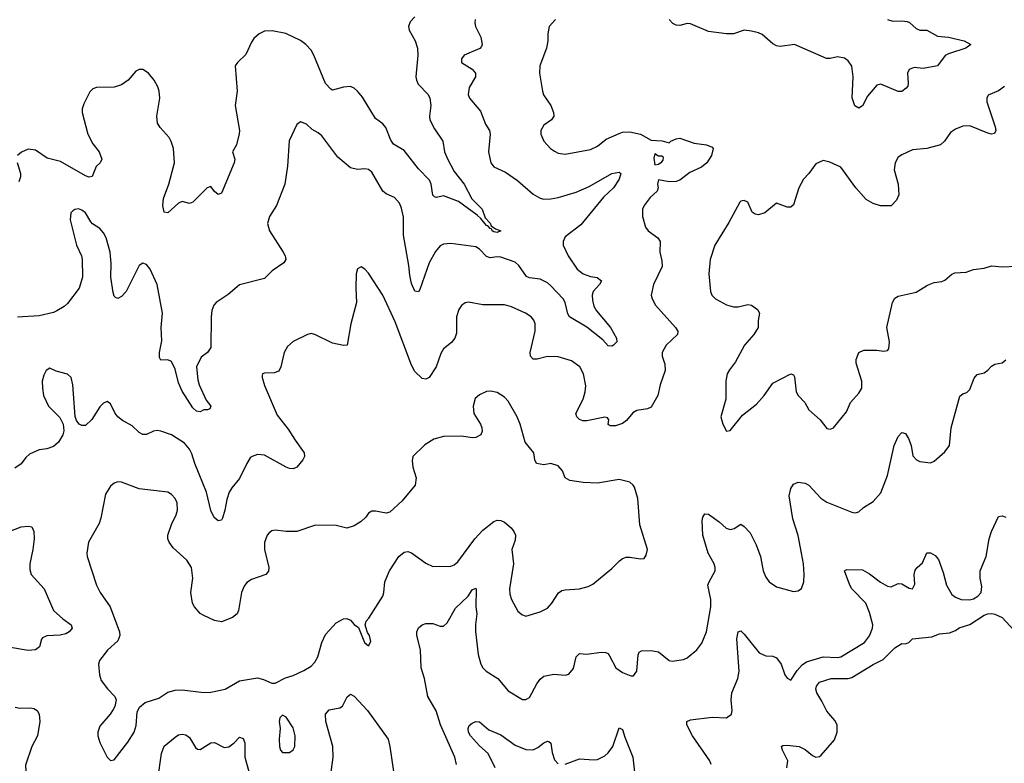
# Model space of a CAD drawing. Header units: inches. Extents: x 2057696 to 2160536, y 827480 to 1016834.
# Tile 73 of 256: x 2112202 to 2117702, y 851136 to 855288. Entities that reach past the tile are written whole.
import ezdxf

# ---------------------------------------------------------------- set-up
doc = ezdxf.new("R2010")
doc.units = ezdxf.units.IN
doc.header["$MEASUREMENT"] = 0
doc.layers.add('C1815', color=7, linetype='Continuous')

msp = doc.modelspace()

# ---------------------------------------------------------------- linework, layer by layer
at = {"layer": 'C1815', "color": 5}
for points, elevation in [([(2114410, 855304), (2114382.8, 855277.2), (2114374.9, 855250), (2114377.4, 855230), (2114411.7, 855170), (2114424.9, 855130), (2114426.7, 855090), (2114415, 854970), (2114418.2, 854950), (2114428.3, 854928.3), (2114483.1, 854870), (2114494, 854850), (2114498, 854810), (2114491.8, 854750), (2114494, 854730), (2114518.5, 854678.5), (2114566.4, 854610), (2114575.8, 854550), (2114591.4, 854511.4), (2114630, 854441.6), (2114684.2, 854370), (2114727.8, 854287.8), (2114786, 854230), (2114802.6, 854182.6), (2114830, 854152.7), (2114836.4, 854136.4), (2114860.2, 854120.3), (2114890, 854109.4), (2114870, 854099.5), (2114850, 854103), (2114840.7, 854110), (2114838.7, 854118.7), (2114830, 854122), (2114817.2, 854137.2), (2114810, 854138.4), (2114778.2, 854178.2), (2114756.9, 854196.9), (2114653.2, 854273.2), (2114570, 854305.6), (2114530, 854295.6), (2114519.5, 854299.5), (2114510, 854309), (2114500.3, 854370), (2114492.2, 854392.2), (2114430, 854455.2), (2114350, 854557.7), (2114290, 854594.2), (2114276.2, 854616.2), (2114246.9, 854686.9), (2114230, 854706.5), (2114190, 854736.4), (2114116.3, 854856.3), (2114090, 854889.6), (2114070, 854906), (2114050, 854915.1), (2114010, 854911.3), (2113950, 854894), (2113940.1, 854900.1), (2113910, 854931.8), (2113845.3, 855090), (2113830, 855118), (2113801.3, 855150), (2113770, 855172), (2113688.7, 855211.3), (2113613.3, 855226.7), (2113570, 855224), (2113540.5, 855210), (2113510, 855182.9), (2113496.3, 855163.7), (2113465.9, 855094.1), (2113418, 855050), (2113406.4, 855030), (2113416.5, 854890), (2113406, 854810), (2113430.2, 854670), (2113428.8, 854651.2), (2113413, 854590), (2113390.8, 854550), (2113403, 854510), (2113399.5, 854490), (2113330, 854319.3), (2113310, 854312.7), (2113290, 854329.2), (2113270, 854356), (2113250, 854349.4), (2113170, 854269.4), (2113150, 854262.7), (2113110, 854273.2), (2113090, 854264.5), (2113030, 854209), (2113010, 854212.7), (2113001.4, 854250), (2113006.2, 854290), (2113034.3, 854370), (2113067.1, 854490), (2113060.3, 854570), (2113048.9, 854608.9), (2113037.7, 854630), (2112985.9, 854685.9), (2112971, 854710), (2112968.7, 854750), (2112984.5, 854850), (2112982, 854890), (2112973.8, 854913.8), (2112953.7, 854950), (2112921.1, 854990), (2112890, 855009.7), (2112869.1, 855010.9), (2112850, 855000.5), (2112807.2, 854950), (2112770, 854923.9), (2112730, 854912), (2112630.3, 854909.7), (2112610, 854901.6), (2112594.1, 854885.9), (2112560.9, 854819.1), (2112551.4, 854790), (2112551.2, 854770), (2112583.1, 854650), (2112610, 854594.8), (2112646, 854550), (2112661, 854510), (2112651, 854490), (2112630, 854469), (2112607.5, 854412.5), (2112590, 854409.7), (2112570, 854417.4), (2112430, 854497.4), (2112354.9, 854514.9), (2112290, 854559.1), (2112250, 854564.7), (2112211.7, 854548.3), (2112190.6, 854530)], 320), ([(2115194.9, 855290), (2115159.1, 855250), (2115152.7, 855210), (2115152.4, 855170), (2115144.4, 855130), (2115108, 855030), (2115105.7, 854990), (2115122, 854890), (2115128.6, 854868.6), (2115168.9, 854810), (2115183.8, 854770), (2115185.5, 854750), (2115173.4, 854730), (2115130, 854698.7), (2115114, 854670), (2115112.6, 854650), (2115130.3, 854610), (2115166.4, 854570), (2115190, 854554), (2115210, 854543.1), (2115250, 854536.9), (2115390, 854563.9), (2115430, 854582.8), (2115479.1, 854620.9), (2115550, 854653.4), (2115570, 854660.3), (2115610, 854661.5), (2115670.7, 854650), (2115730, 854614.9), (2115791.5, 854611.5), (2115830, 854601), (2115839, 854610), (2115870, 854623.8), (2115890, 854626.4), (2115970, 854598.7), (2116038, 854590), (2116070, 854577.3), (2116076.3, 854570), (2116066.7, 854530), (2116040.4, 854490), (2116010, 854465.1), (2115945.1, 854434.9), (2115890, 854391.8), (2115870, 854385.1), (2115830, 854382.4), (2115770, 854394), (2115764.4, 854370), (2115768, 854350), (2115764, 854330), (2115724.2, 854295.8), (2115690.4, 854250), (2115682, 854230), (2115681.1, 854190), (2115698.4, 854130), (2115713.4, 854110), (2115767.7, 854070), (2115779.3, 854050), (2115778, 853990), (2115790, 853942), (2115791.8, 853910), (2115742, 853810), (2115730.4, 853750.4), (2115734.9, 853730), (2115753.8, 853693.8), (2115865.5, 853570), (2115878.8, 853550), (2115877.3, 853530), (2115814, 853470), (2115790.5, 853430), (2115790.4, 853410), (2115805.1, 853365.1), (2115808.5, 853330), (2115779.3, 853250), (2115766, 853190), (2115730, 853125.1), (2115710, 853115.1), (2115650, 853106), (2115627.7, 853092.2), (2115592, 853050), (2115570, 853033), (2115530, 853020.5), (2115500.9, 853020.9), (2115490, 853028), (2115494, 853054), (2115486, 853066), (2115470, 853069.4), (2115370, 853048.7), (2115348.8, 853048.8), (2115330, 853056.2), (2115314.5, 853070), (2115309.7, 853090), (2115349, 853170), (2115360.6, 853210), (2115364.2, 853244.2), (2115350.9, 853310.9), (2115331.5, 853350), (2115283.8, 853383.8), (2115210, 853406.4), (2115150, 853407.9), (2115093.6, 853393.6), (2115070, 853393), (2115056.4, 853410), (2115054, 853430), (2115082.2, 853550), (2115081.5, 853590), (2115074.8, 853610), (2115059.7, 853630), (2115027.3, 853650), (2114950, 853685.3), (2114910, 853696.4), (2114790, 853695.6), (2114710, 853711.3), (2114690, 853707), (2114670, 853692.3), (2114654.9, 853670), (2114641.3, 853630), (2114641.3, 853538.7), (2114633, 853510), (2114615.1, 853484.9), (2114568.7, 853450), (2114555, 853425), (2114528, 853350), (2114490.2, 853289.8), (2114470, 853280.5), (2114450, 853284.2), (2114410, 853323.5), (2114390, 853358.4), (2114300.4, 853600.4), (2114230, 853749.6), (2114150, 853872.7), (2114130, 853896), (2114110, 853909), (2114090, 853898), (2114082, 853870), (2114079.3, 853790), (2114083.1, 853710), (2114052.4, 853590), (2114031.3, 853470), (2114010.6, 853469.4), (2113950, 853482.6), (2113850, 853531.4), (2113830, 853535.6), (2113810, 853529.6), (2113729.1, 853490.9), (2113697.2, 853462.8), (2113679.3, 853430), (2113661.6, 853350), (2113650, 853326.6), (2113623, 853317), (2113570, 853315.1), (2113558, 853310), (2113556, 853304), (2113556.3, 853290), (2113570, 853246), (2113640.2, 853080.2), (2113702, 853002), (2113740, 852939.9), (2113790.4, 852870), (2113793.4, 852850), (2113784.6, 852830), (2113751, 852789), (2113730, 852780.5), (2113710, 852782), (2113690, 852789.7), (2113570, 852856.3), (2113530, 852860.5), (2113500.7, 852850), (2113490, 852840.9), (2113470.3, 852809.7), (2113430, 852727), (2113386.5, 852673.5), (2113373.1, 852650), (2113358.3, 852610), (2113348.9, 852550), (2113334.9, 852505.1), (2113330, 852493.2), (2113310.4, 852489.6), (2113289, 852509), (2113270, 852547), (2113245.5, 852650), (2113179.9, 852810), (2113164.5, 852864.5), (2113150.6, 852890.6), (2113123.3, 852923.3), (2113050, 852969.6), (2112990, 852991.4), (2112970, 852995.1), (2112950, 852991.6), (2112910, 852971.6), (2112890, 852971.6), (2112870, 852982.4), (2112830, 853020.4), (2112776.2, 853050), (2112749.6, 853070), (2112733.3, 853093.3), (2112710, 853144), (2112690, 853157.2), (2112670, 853146.6), (2112650, 853126.6), (2112604.8, 853055.2), (2112570, 853022.9), (2112550, 853022), (2112534, 853030), (2112519.3, 853050), (2112511.7, 853071.7), (2112499.1, 853250), (2112489.7, 853289.7), (2112468.2, 853308.1), (2112406, 853326), (2112370, 853342), (2112350, 853329.3), (2112336.7, 853303.3), (2112328, 853270), (2112328.9, 853230), (2112335.8, 853190), (2112363.8, 853130), (2112426.4, 853066.4), (2112445.5, 853030), (2112448.1, 852991.9), (2112443, 852970), (2112418, 852930), (2112390, 852906), (2112352.9, 852892.9), (2112310, 852886.6), (2112257.7, 852862.3), (2112236, 852844), (2112210, 852807.8), (2112175.1, 852784.9)], 360), ([(2114746, 855290), (2114743.7, 855270), (2114748.9, 855250), (2114777.7, 855190), (2114785.3, 855150), (2114781.1, 855138.9), (2114772.3, 855127.7), (2114685.5, 855090), (2114670.5, 855070), (2114670.6, 855050), (2114730, 855012), (2114748.5, 854990), (2114748.5, 854970), (2114713.1, 854910), (2114707.4, 854870), (2114714.4, 854850), (2114776.7, 854776.7), (2114804.6, 854704.6), (2114825.7, 854670), (2114830.3, 854650), (2114821.5, 854550), (2114833.7, 854490), (2114850, 854466), (2114916.2, 854436.2), (2114983.8, 854390), (2115070, 854313.4), (2115110, 854291.8), (2115130, 854286.9), (2115170, 854288.4), (2115210, 854295.9), (2115310, 854326), (2115382.9, 854357.1), (2115510, 854428.9), (2115550, 854437), (2115560.5, 854430), (2115550, 854397), (2115519.1, 854350), (2115463.2, 854296.8), (2115337.3, 854142.7), (2115250, 854075.1), (2115237.6, 854050), (2115238.7, 854030), (2115266, 853970), (2115315.4, 853895.4), (2115350, 853869.3), (2115390, 853854.3), (2115428.1, 853848.1), (2115452, 853830), (2115440.9, 853810), (2115406.5, 853770), (2115400.6, 853750), (2115401.3, 853721.3), (2115409.4, 853689.4), (2115423.4, 853663.4), (2115502, 853570), (2115536.4, 853510), (2115537.1, 853490), (2115518.8, 853470), (2115510, 853465.6), (2115490, 853467.3), (2115460.3, 853500.3), (2115371, 853571), (2115274, 853630), (2115264.9, 853645), (2115249.4, 853709.4), (2115238.3, 853730), (2115170, 853802.9), (2115150, 853818.2), (2115110, 853840.3), (2115050, 853846.4), (2115033.8, 853853.8), (2114990, 853915), (2114970, 853934.6), (2114890, 853962.9), (2114870, 853964.8), (2114830, 853958.5), (2114810, 853965.3), (2114770, 854007.1), (2114750, 854019.2), (2114610, 854038.3), (2114570, 854034.3), (2114550, 854024.7), (2114525.4, 853994.6), (2114489.3, 853930), (2114437.4, 853782.6), (2114430, 853769.6), (2114410, 853771.8), (2114390, 853816), (2114380.9, 853860.9), (2114375.8, 853915.8), (2114345.8, 854085.8), (2114345.7, 854185.7), (2114335.8, 854235.8), (2114324.6, 854264.6), (2114295.1, 854295.1), (2114250, 854316.3), (2114230, 854331.5), (2114170, 854437), (2114150, 854451.6), (2114130, 854456.2), (2114090, 854452), (2114050, 854462), (2113980, 854520), (2113890, 854640.5), (2113870, 854657.4), (2113836, 854676), (2113804.4, 854704.4), (2113770, 854717.2), (2113750, 854704), (2113707.6, 854612.4), (2113698.7, 854470), (2113682.6, 854370), (2113636.5, 854250), (2113597.6, 854190), (2113585.7, 854150), (2113597, 854110), (2113674, 853990), (2113684.9, 853970), (2113688.4, 853950), (2113677.3, 853930), (2113613.3, 853886.7), (2113570, 853843.7), (2113430, 853807.6), (2113366.1, 853753.9), (2113298.8, 853710), (2113285.8, 853694.2), (2113276, 853664), (2113271.7, 853630), (2113270, 853458), (2113250.8, 853430), (2113215.3, 853404.7), (2113190.3, 853349.7), (2113196.7, 853276.7), (2113204, 853250), (2113244.5, 853164.5), (2113270.3, 853129.6), (2113264, 853116), (2113252, 853110), (2113230.7, 853109.3), (2113210, 853099), (2113190, 853102.9), (2113170, 853120.7), (2113110, 853214.7), (2113090, 853260.7), (2113070, 853336.2), (2113050, 853378.9), (2113030, 853388.5), (2112990, 853387.8), (2112982.7, 853402.7), (2112982.4, 853430), (2112995.4, 853495.4), (2112992.5, 853570), (2112999.9, 853650), (2112970, 853809.5), (2112930, 853894.5), (2112910, 853921.6), (2112890, 853929.5), (2112870, 853915.1), (2112796.5, 853770), (2112770, 853743), (2112750, 853731.8), (2112736.6, 853736.6), (2112730, 853744), (2112724.7, 853764.7), (2112710.9, 853850), (2112712.7, 853927.3), (2112707.8, 853990), (2112684.4, 854070), (2112670, 854097.4), (2112650, 854121.7), (2112609, 854149), (2112599.8, 854159.8), (2112569.3, 854210), (2112550, 854224.5), (2112530, 854231.5), (2112510, 854229.3), (2112498.8, 854221.2), (2112488, 854210), (2112484.4, 854170), (2112519.5, 854030), (2112547.2, 853970), (2112550.3, 853950), (2112552.7, 853850), (2112533.7, 853790), (2112470, 853704.2), (2112450, 853686.3), (2112410, 853662.6), (2112390, 853653.7), (2112310, 853635.4), (2112190, 853627.6)], 340), ([(2117050, 855290.3), (2117079.3, 855279.3), (2117130, 855282.8), (2117159.1, 855279.1), (2117173, 855273), (2117210, 855238.4), (2117230, 855230.4), (2117270, 855230.3), (2117330, 855196.2), (2117390, 855190.2), (2117478, 855170), (2117514.8, 855150), (2117487.3, 855130), (2117390, 855098.2), (2117371.7, 855088.3), (2117328.8, 855031.2), (2117250, 855016.4), (2117199, 855021), (2117170.4, 855010), (2117161.5, 854990), (2117166.1, 854933.9), (2117162.5, 854917.5), (2117154.6, 854905.4), (2117130, 854888.3), (2117110, 854887.1), (2117012.4, 854927.6), (2116990, 854923), (2116938.1, 854861.9), (2116910, 854806.6), (2116890, 854795.1), (2116867.7, 854807.7), (2116852.3, 854852.3), (2116858.3, 854970), (2116850, 855029.3), (2116830, 855058.9), (2116810, 855073.7), (2116770, 855081.3), (2116730, 855071.2), (2116708.5, 855071.5), (2116530, 855149.4), (2116450, 855139.6), (2116430, 855143), (2116410, 855154), (2116350, 855205.6), (2116330, 855215.3), (2116290, 855224.7), (2116250, 855229.7), (2116190, 855209.7), (2116150, 855209.7), (2116050, 855223), (2115950, 855265.1), (2115930, 855268), (2115890, 855256.2), (2115870, 855257), (2115850, 855267), (2115830, 855289.3)], 360), ([(2117703.8, 854916.2), (2117670, 854891.8), (2117612.5, 854867.5), (2117604.4, 854850), (2117604.2, 854830), (2117650.4, 854689.6), (2117654.9, 854670), (2117647.3, 854652.7), (2117630.3, 854649.6), (2117610, 854654.7), (2117510, 854695.4), (2117470, 854694), (2117430, 854677), (2117402.3, 854657.7), (2117368, 854610), (2117346, 854590), (2117270, 854569.7), (2117190, 854560.9), (2117130, 854534.5), (2117110, 854520.9), (2117092.4, 854490), (2117087.2, 854450), (2117110.3, 854370), (2117112.4, 854310), (2117099.2, 854280.8), (2117070, 854249.4), (2117010, 854249.6), (2116970, 854262.4), (2116930, 854284.2), (2116872.6, 854350), (2116790, 854464.5), (2116726.8, 854493.2), (2116690, 854501.2), (2116650, 854484), (2116610.7, 854430), (2116581.4, 854398.6), (2116554.9, 854350), (2116524.9, 854255.1), (2116510, 854241.2), (2116490, 854240.9), (2116430, 854264), (2116364.7, 854210), (2116330, 854199.5), (2116310, 854202), (2116293.8, 854213.8), (2116268.7, 854270), (2116250, 854278), (2116230, 854275.1), (2116224, 854270), (2116163.9, 854156.1), (2116085.3, 854030), (2116059.5, 853950), (2116052, 853870), (2116061.7, 853770), (2116069.3, 853749.3), (2116088.2, 853730), (2116150, 853697), (2116190, 853684.2), (2116215.8, 853684.2), (2116270, 853698.7), (2116290, 853694), (2116323, 853670), (2116334.9, 853650), (2116328.2, 853608.2), (2116328, 853570), (2116302.4, 853530), (2116251.8, 853470), (2116201.4, 853378.6), (2116166.6, 853333.4), (2116154.9, 853310), (2116146.7, 853270), (2116146, 853170), (2116118.8, 853070), (2116130.7, 853030), (2116150, 852991.3), (2116170, 852994.8), (2116239.8, 853080.3), (2116318.2, 853141.8), (2116360.5, 853190), (2116410, 853258), (2116510, 853310.8), (2116524.7, 853304.7), (2116530, 853294), (2116540.5, 853210), (2116550.7, 853190), (2116588, 853150), (2116610, 853110.7), (2116674.4, 853054.4), (2116710, 853004.7), (2116730, 853001), (2116748, 853010), (2116820.7, 853099.3), (2116842.7, 853150), (2116890, 853202), (2116907, 853230), (2116907.3, 853270), (2116874.7, 853370), (2116875.1, 853390), (2116889.7, 853430.3), (2116917.5, 853442.5), (2116990, 853443.1), (2117030, 853437.1), (2117050, 853440.7), (2117058, 853450), (2117060.5, 853490), (2117046.2, 853570), (2117078.4, 853710), (2117090, 853733.4), (2117110, 853744.9), (2117210, 853767.7), (2117273.4, 853806.6), (2117310, 853820.5), (2117354, 853826), (2117370, 853834), (2117410, 853867.7), (2117426, 853874), (2117490, 853878.4), (2117530, 853892.7), (2117590, 853900.4), (2117630, 853914), (2117690, 853908.4), (2117770, 853912)], 380), ([(2112188.5, 854491.5), (2112207.4, 854430), (2112206.5, 854410), (2112196.4, 854383.6)], 320), ([(2114641.7, 851130), (2114632.3, 851170), (2114553.1, 851350), (2114528.5, 851428.5), (2114481.2, 851510), (2114462.9, 851610), (2114444.8, 851670), (2114440.7, 851770), (2114419.7, 851850), (2114420.5, 851870), (2114430, 851892.7), (2114450, 851908.4), (2114470, 851916), (2114510, 851916.1), (2114550, 851902.6), (2114570, 851901.3), (2114590, 851920.4), (2114637.3, 852002.7), (2114706.6, 852070), (2114730, 852104.2), (2114750, 852113.4), (2114752.7, 852110), (2114749.3, 852010.7), (2114756.2, 851970), (2114748.4, 851911.6), (2114748.5, 851871.5), (2114763.1, 851743.1), (2114777.7, 851690), (2114790, 851668.4), (2114808.4, 851650), (2114872.7, 851610), (2114930, 851540.5), (2115010, 851492.7), (2115030, 851492.7), (2115050, 851503), (2115090, 851579.1), (2115110, 851605.5), (2115130, 851622.4), (2115186.2, 851633.8), (2115250, 851628), (2115270, 851633.4), (2115295.1, 851664.9), (2115310, 851730.6), (2115330, 851748.4), (2115370, 851745.3), (2115450, 851756.5), (2115475.1, 851755.1), (2115488.5, 851748.5), (2115497, 851737), (2115532.7, 851670), (2115570, 851642.4), (2115615.5, 851624.5), (2115630, 851624), (2115649.6, 851650.4), (2115657.6, 851742.4), (2115663, 851757), (2115675.9, 851764.1), (2115730, 851766), (2115770, 851757.6), (2115830, 851710.7), (2115846.2, 851706.2), (2115910, 851715.5), (2115930, 851725.5), (2115985.1, 851770), (2116013.4, 851806.6), (2116039.3, 851870), (2116063.5, 852010), (2116062.4, 852050), (2116046, 852130), (2116053, 852150), (2116087.8, 852210), (2116088, 852230), (2116082, 852250), (2116048.4, 852310), (2116017.4, 852410), (2116014.7, 852490), (2116017.6, 852510), (2116029.3, 852530), (2116050, 852528), (2116110, 852484.4), (2116149.2, 852449.2), (2116170, 852442), (2116193.5, 852446.5), (2116230, 852470.8), (2116250, 852459.1), (2116283, 852423), (2116316.1, 852356.1), (2116340.3, 852290), (2116356, 852210), (2116370, 852176.3), (2116389.2, 852149.2), (2116430, 852122), (2116525.2, 852094.8), (2116550, 852098.8), (2116570, 852112), (2116582, 852150), (2116583.6, 852190), (2116579.7, 852250), (2116569.7, 852310), (2116550, 852408.7), (2116520.9, 852500.9), (2116501.4, 852630), (2116510, 852671), (2116524.7, 852695.3), (2116550, 852705.5), (2116590, 852700.4), (2116610, 852688.4), (2116677.2, 852617.2), (2116710, 852593.7), (2116850, 852539.3), (2116870, 852535.5), (2116890, 852540.7), (2116915.8, 852564.2), (2116970, 852598), (2117013.1, 852646.9), (2117050, 852742.8), (2117087.6, 852910), (2117110, 852960.7), (2117130, 852982.8), (2117150, 852977.3), (2117168, 852950), (2117181.3, 852910), (2117192.1, 852852.1), (2117211, 852830), (2117230, 852821.6), (2117290, 852814), (2117310, 852824), (2117370, 852874.8), (2117396, 852910), (2117405.1, 853010), (2117454.2, 853185.8), (2117470, 853199.1), (2117493.1, 853206.9), (2117510, 853222.8), (2117533.3, 853286.7), (2117550, 853307.3), (2117590, 853316.3), (2117610, 853330.7), (2117630, 853354.4), (2117650, 853364.9), (2117690, 853372.4), (2117710, 853388.6)], 360), ([(2116065.6, 851130), (2116057.6, 851150), (2115959.8, 851290), (2115929.7, 851350), (2115929.6, 851370), (2115950, 851378.7), (2116070, 851394.6), (2116149.6, 851390.4), (2116178, 851410), (2116182.9, 851430), (2116175.6, 851490), (2116180.9, 851530), (2116214.2, 851610), (2116222, 851650), (2116208.9, 851831.2), (2116215.3, 851870), (2116230, 851874.9), (2116250, 851857.6), (2116332.8, 851752.8), (2116370, 851736.4), (2116410, 851734.4), (2116430, 851725.5), (2116455.8, 851690), (2116475.5, 851630), (2116490, 851610.7), (2116510, 851600.7), (2116544.9, 851655.1), (2116574, 851686.1), (2116597.7, 851702.3), (2116690, 851730.2), (2116770, 851727), (2116790, 851730.2), (2116921, 851810), (2116950, 851847), (2116966.2, 851890), (2116968, 851910), (2116950, 851978.4), (2116928, 852030), (2116850.8, 852110), (2116838.5, 852130), (2116809.7, 852210), (2116822.4, 852217.6), (2116910, 852215.8), (2116950, 852194.4), (2117010, 852147.2), (2117050, 852124.9), (2117070, 852120.7), (2117110, 852140.7), (2117130, 852137.3), (2117170, 852114), (2117190, 852110.8), (2117203.3, 852136.7), (2117199.2, 852190), (2117204.8, 852215.2), (2117214.7, 852230), (2117245.2, 852254.8), (2117270, 852311.3), (2117289.2, 852310.8), (2117316.5, 852296.5), (2117334.3, 852274.3), (2117361.6, 852201.6), (2117380.3, 852130), (2117410, 852079.3), (2117430, 852063.1), (2117462, 852050), (2117508.1, 852048), (2117530, 852054.9), (2117555.1, 852070), (2117572.8, 852090), (2117576.4, 852123.6), (2117568.4, 852170), (2117567.3, 852210), (2117600.4, 852290), (2117618, 852390), (2117630, 852430.8), (2117670, 852514.8), (2117690, 852517.3), (2117710, 852510.8)], 340), ([(2112110, 852416.5), (2112210, 852457), (2112250, 852461.1), (2112270, 852456.4), (2112281.5, 852430), (2112282.4, 852390), (2112276.2, 852330), (2112258.5, 852250), (2112259, 852219), (2112267, 852190), (2112338, 852110), (2112391.6, 851990), (2112442.6, 851942.6), (2112490.4, 851910), (2112494.9, 851890), (2112478.7, 851870), (2112460.6, 851859.4), (2112428.6, 851851.4), (2112352.9, 851847.1), (2112330, 851835.8), (2112324.2, 851830), (2112312.9, 851787.1), (2112290.2, 851769.8), (2112250, 851766.4), (2112150, 851782.2)], 360), ([(2116487, 851110), (2116493.6, 851150), (2116463, 851210), (2116457.2, 851230), (2116464.9, 851235.1), (2116490, 851237.3), (2116557.3, 851230), (2116590, 851213.6), (2116630, 851178.8), (2116650, 851170.2), (2116670, 851173.8), (2116678.4, 851181.6), (2116752.9, 851267.1), (2116768.8, 851310), (2116769.2, 851350), (2116755.8, 851375.7), (2116710, 851426.4), (2116683.1, 851483.1), (2116654.5, 851530), (2116648.7, 851550), (2116652.3, 851567.7), (2116669.7, 851590), (2116735.3, 851610), (2116830, 851609.4), (2116850, 851614.8), (2116970, 851687.2), (2117024.9, 851715.1), (2117090, 851780.7), (2117130, 851804.7), (2117150, 851802.8), (2117169.3, 851810.7), (2117190, 851830.6), (2117298, 851842), (2117341.2, 851858.8), (2117396.2, 851863.8), (2117430, 851878), (2117450, 851892), (2117510, 851910.2), (2117590, 851963.2), (2117610, 851971), (2117630, 851972), (2117650, 851968.7), (2117690.2, 851950.2), (2117758.3, 851878.3)], 320), ([(2113938.9, 851061.1), (2113952.4, 851170), (2113952.2, 851230), (2113911.6, 851370), (2113911.1, 851410), (2113930, 851434.9), (2113990, 851444.9), (2114005.7, 851454.3), (2114032.3, 851507.7), (2114050, 851522.4), (2114070, 851510.3), (2114144.5, 851430), (2114259.5, 851270), (2114270.3, 851230.3), (2114290.2, 851090)], 360), ([(2112177.3, 851450), (2112203, 851443), (2112264.9, 851444.9), (2112281.2, 851441.2), (2112299.3, 851430), (2112310.3, 851410), (2112313.8, 851370), (2112301.5, 851290), (2112270.3, 851230), (2112233.8, 851126.2), (2112236.5, 851090), (2112261.3, 851010), (2112260.5, 850990), (2112247.2, 850972.8), (2112190, 850943.6)], 360), ([(2114858.5, 851110), (2114819.1, 851190), (2114770, 851232.8), (2114720.2, 851290), (2114708.5, 851310), (2114706.8, 851330), (2114713.6, 851346.4), (2114730, 851360.7), (2114750, 851370.2), (2114770, 851367.2), (2114822.7, 851322.7), (2114890, 851294.2), (2114970, 851236.6), (2115030, 851213.4), (2115070, 851212.1), (2115096.3, 851223.7), (2115130, 851250.3), (2115150, 851260.3), (2115157.7, 851257.8), (2115168.6, 851248.6), (2115176.6, 851196.6), (2115190, 851156.3), (2115210, 851132.4)], 340), ([(2112974.4, 851045.6), (2112994, 851190), (2113008.8, 851231.2), (2113070, 851282.9), (2113090, 851295.3), (2113110, 851299.6), (2113130, 851294.6), (2113150, 851279.5), (2113184.1, 851224), (2113195.8, 851215.8), (2113210, 851214), (2113270, 851250.3), (2113290, 851251.5), (2113345.1, 851225.1), (2113370, 851227.7), (2113400.4, 851250), (2113430, 851282), (2113450, 851274), (2113458.8, 851250), (2113459.8, 851170), (2113482.6, 851090)], 360), ([(2115250, 851130.3), (2115330, 851160.2), (2115410, 851154.9), (2115430, 851158), (2115470, 851178), (2115490, 851195.3), (2115514.8, 851230), (2115550, 851333.4), (2115570, 851324), (2115582.2, 851282.2), (2115626.5, 851170), (2115638.5, 851070)], 340)]:
    msp.add_lwpolyline(points, dxfattribs=dict(at, elevation=elevation))
for points, elevation in [([(2115750, 854539), (2115744.9, 854515.1), (2115750, 854478), (2115770, 854482), (2115790, 854494), (2115796.4, 854503.6), (2115798, 854518), (2115790, 854526), (2115770, 854526)], 360), ([(2114834.8, 853214.8), (2114810, 853212.3), (2114770, 853192.7), (2114746.6, 853173.4), (2114735.5, 853130), (2114738.4, 853090), (2114775.8, 853030), (2114783.7, 853010), (2114784.9, 852990), (2114778, 852970), (2114750, 852955.4), (2114730, 852953.5), (2114670, 852962.4), (2114570, 852961), (2114514.9, 852945.1), (2114465.5, 852914.5), (2114398.8, 852850), (2114394.8, 852825.2), (2114399.1, 852790), (2114416.3, 852730), (2114410.7, 852690), (2114337.8, 852602.2), (2114270, 852539.3), (2114250, 852532), (2114190, 852544.5), (2114170, 852543.7), (2114150, 852533.2), (2114135.5, 852510), (2114110, 852485.6), (2114070, 852463), (2114030, 852449.7), (2113970, 852464.2), (2113853.7, 852466.3), (2113750, 852431.2), (2113690, 852429.6), (2113630, 852437.6), (2113610, 852433.6), (2113596.2, 852423.8), (2113584.4, 852410), (2113570.3, 852369.7), (2113570.3, 852330), (2113594, 852230), (2113591.7, 852208.3), (2113577.3, 852190), (2113496.9, 852163.1), (2113470, 852145.6), (2113455.1, 852124.9), (2113440.3, 852090), (2113424.9, 851990), (2113416.4, 851970), (2113390.8, 851950), (2113330, 851926.9), (2113290, 851933.6), (2113230, 851960.7), (2113210, 851972.3), (2113178.4, 852010), (2113167.6, 852030), (2113158, 852090), (2113169.6, 852170.4), (2113162.6, 852230), (2113136.3, 852270), (2113058.5, 852338.5), (2113036.3, 852370), (2113029.7, 852390), (2113029.7, 852410), (2113049.7, 852470), (2113076.3, 852523.7), (2113084.4, 852550), (2113082, 852590), (2113070, 852614.5), (2113050, 852637.6), (2113028.7, 852650), (2112868.5, 852668.5), (2112770, 852706), (2112750, 852707.3), (2112730, 852700.9), (2112710, 852682.7), (2112680.7, 852639.3), (2112655.8, 852504.2), (2112645.5, 852474.5), (2112585.5, 852370), (2112577.6, 852310), (2112579.5, 852290), (2112631.8, 852130), (2112652, 852090), (2112707.3, 852010), (2112759.7, 851870), (2112760.7, 851850), (2112750, 851820.7), (2112693.1, 851766.9), (2112648.5, 851710), (2112642.4, 851690), (2112648.4, 851630), (2112658, 851598), (2112692.5, 851552.5), (2112734, 851510), (2112741.6, 851490), (2112733.2, 851453.2), (2112724.4, 851435.6), (2112708, 851410), (2112650, 851344), (2112638, 851310), (2112638, 851290), (2112650, 851251.3), (2112690.7, 851170.7), (2112710, 851151.3), (2112730, 851156), (2112805.8, 851254.2), (2112842, 851310), (2112852.4, 851347.6), (2112858.6, 851421.4), (2112871.8, 851450), (2112903.7, 851476.3), (2112979.8, 851500.3), (2113030, 851534), (2113070, 851543.7), (2113110, 851545.7), (2113230, 851532.2), (2113270, 851533.7), (2113350, 851550.3), (2113430, 851596.9), (2113530, 851612.7), (2113563.9, 851603.9), (2113610, 851584), (2113630, 851582.8), (2113686.3, 851613.7), (2113730, 851626.7), (2113790, 851654.9), (2113830, 851678.4), (2113850, 851700.5), (2113866.6, 851730), (2113889.8, 851810.2), (2113910, 851854.9), (2113970, 851921.3), (2114010, 851943), (2114030, 851944), (2114050, 851936), (2114070, 851911.3), (2114094.8, 851894.8), (2114127.3, 851810), (2114150, 851791.3), (2114164, 851816), (2114156, 851850), (2114145.6, 851865.6), (2114135.5, 851895.5), (2114132.7, 851910), (2114137.2, 851930), (2114152.9, 851947.1), (2114229.7, 852070), (2114236.9, 852090), (2114242.4, 852150), (2114267.8, 852210), (2114319.7, 852290), (2114350, 852315.2), (2114370, 852318.3), (2114390, 852312.2), (2114470, 852254), (2114510, 852234.9), (2114610, 852237), (2114630, 852244.2), (2114650, 852261.3), (2114745, 852390), (2114790, 852437.6), (2114850, 852486), (2114870, 852492.8), (2114890, 852491.5), (2114910, 852482.6), (2114946.7, 852450), (2114963.1, 852430), (2114971.7, 852410), (2114970, 852382), (2114951.8, 852330), (2114960.2, 852250), (2114937.4, 852110), (2114940.8, 852080.8), (2114950, 852051), (2114984.9, 851984.9), (2115006.2, 851966.2), (2115030, 851957.3), (2115110, 851982.4), (2115150, 852003.1), (2115175.1, 852030), (2115211.9, 852088.1), (2115230, 852100.3), (2115250, 852105.5), (2115328.7, 852110), (2115377, 852123), (2115404.4, 852135.6), (2115510, 852223), (2115552.6, 852267.4), (2115570, 852279.3), (2115590, 852286.7), (2115610, 852287.2), (2115670, 852277.6), (2115690, 852280.5), (2115702, 852298), (2115708.3, 852330), (2115667.2, 852467.2), (2115655.1, 852615.1), (2115637.4, 852677.3), (2115629.7, 852689.7), (2115610, 852705.1), (2115550, 852721.3), (2115430, 852700.5), (2115350, 852704.2), (2115275.8, 852715.8), (2115249.6, 852730), (2115234, 852770), (2115210, 852796.2), (2115170, 852809.6), (2115130, 852803.1), (2115089.8, 852809.8), (2115080.5, 852830), (2115073.6, 852870), (2115025.4, 852930), (2114997.7, 853030), (2114981.7, 853070), (2114930, 853158), (2114910, 853181.2), (2114870, 853206)], 380), ([(2113670, 851404), (2113656, 851390), (2113651, 851370), (2113656.3, 851330), (2113650.6, 851270), (2113653.4, 851230), (2113658.8, 851210), (2113670, 851196), (2113710, 851196.3), (2113730, 851210.7), (2113739.7, 851230), (2113741.6, 851290), (2113730, 851334), (2113690, 851393.2)], 380)]:
    msp.add_lwpolyline(points, close=True, dxfattribs=dict(at, elevation=elevation))

doc.saveas('drawing.dxf')
